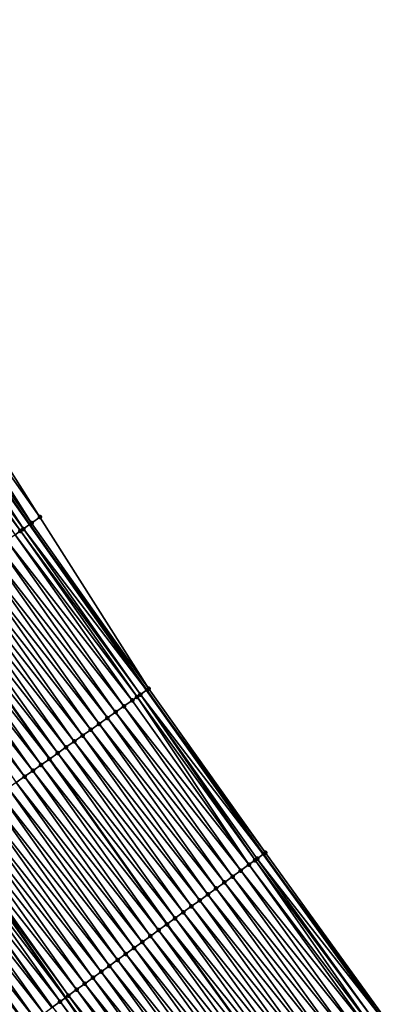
# Model space of a CAD drawing. Header units: feet. Extents: x 2007189 to 2022806, y 818621 to 837694.
# Tile 40 of 256: x 2014214 to 2014250, y 821578 to 821675. Entities that reach past the tile are written whole.
import ezdxf

# ---------------------------------------------------------------- set-up
doc = ezdxf.new("R2010")
doc.units = ezdxf.units.FT
doc.header["$MEASUREMENT"] = 0
for name, color, linetype, lineweight in [('EP_Travel Lane', 172, 'Continuous', 53), ('Road Shots', 141, 'Continuous', 100), ('Road X-Section', 40, 'Continuous', 13), ('STRIPING', 60, 'Continuous', 53)]:
    doc.layers.add(name, color=color, linetype=linetype, lineweight=lineweight)
doc.layers.add('I-77-MM17-21_SB-Surface-Border', color=7, linetype='Continuous')
doc.layers.add('I-77-MM17-21_SB-Surface-TIN', color=7, linetype='Continuous')

msp = doc.modelspace()

# ---------------------------------------------------------------- linework, layer by layer
at = {"layer": 'EP_Travel Lane'}
for points in [[(2014123.830629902, 821756.6626533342, 272.277906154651), (2014135.220312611, 821740.2239717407, 272.0660637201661), (2014146.609928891, 821723.7853860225, 271.8432738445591), (2014157.993956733, 821707.320482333, 271.6404750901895), (2014169.362669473, 821690.866773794, 271.4725727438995), (2014180.704108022, 821674.5200951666, 271.2959432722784), (2014192.196795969, 821658.1530905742, 271.0976801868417), (2014203.689517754, 821641.7860377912, 270.9052360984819), (2014215.197285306, 821625.4898667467, 270.694776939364), (2014226.747708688, 821609.1635650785, 270.4955920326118), (2014238.256176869, 821592.9942813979, 270.3185327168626), (2014249.986550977, 821576.7968722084, 270.1128202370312)], [(2014103.967759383, 821742.8905130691, 273.0482070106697), (2014115.35744115, 821726.4518328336, 272.8362123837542), (2014126.747178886, 821710.0130718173, 272.6334421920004), (2014138.112633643, 821693.5743221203, 272.4467192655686), (2014149.481169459, 821677.1208696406, 272.2454380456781), (2014160.943980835, 821660.6373815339, 272.049249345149), (2014172.491307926, 821644.3088615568, 271.8410626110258), (2014184.038669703, 821627.9802925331, 271.6387938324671), (2014195.609418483, 821611.6234153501, 271.4466981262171), (2014207.159632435, 821595.2969301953, 271.2505455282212), (2014218.745741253, 821578.8553369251, 271.0737255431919), (2014230.172752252, 821562.4380685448, 270.881073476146)]]:
    msp.add_polyline3d(points, dxfattribs=at)
at = {"layer": 'I-77-MM17-21_SB-Surface-Border', "color": 3, "linetype": 'Continuous', "lineweight": -3}
msp.add_polyline3d([(2014124.046872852, 821756.8126837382, 272.2621115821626), (2014136.258144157, 821740.9440834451, 271.9856924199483), (2014147.647750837, 821724.5055116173, 271.7613172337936), (2014159.032623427, 821708.0390629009, 271.5599267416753), (2014171.223688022, 821692.1543340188, 271.3236461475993), (2014181.738150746, 821675.2470944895, 271.2145221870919), (2014193.22969508, 821658.8794657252, 271.0018278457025), (2014205.539357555, 821643.0868873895, 270.7360172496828), (2014216.227007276, 821626.2192938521, 270.6143528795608), (2014226.961320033, 821609.3148592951, 270.4808197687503), (2014238.46634463, 821593.1466707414, 270.3035557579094), (2014250.196719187, 821576.9492609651, 270.0979177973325)], dxfattribs=at)
at = {"layer": 'I-77-MM17-21_SB-Surface-TIN', "color": 128, "linetype": 'Continuous', "lineweight": -3}
for points in [[(2014215.411020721, 821625.641222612, 270.6822475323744), (2014204.721398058, 821642.5116109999, 270.816379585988), (2014203.903410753, 821641.9363742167, 270.8919682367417)], [(2014216.227007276, 821626.2192938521, 270.6143528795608), (2014205.539357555, 821643.0868873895, 270.7360172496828), (2014204.721398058, 821642.5116109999, 270.816379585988)], [(2014215.411020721, 821625.641222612, 270.6822475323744), (2014216.227007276, 821626.2192938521, 270.6143528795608), (2014204.721398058, 821642.5116109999, 270.816379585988)], [(2014214.594924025, 821625.0633070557, 270.730088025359), (2014203.689517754, 821641.7860377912, 270.9052360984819), (2014203.085278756, 821641.3613435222, 270.9427172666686)], [(2014203.903410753, 821641.9363742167, 270.8919682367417), (2014203.689517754, 821641.7860377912, 270.9052360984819), (2014215.197285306, 821625.4898667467, 270.694776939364)], [(2014214.594924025, 821625.0633070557, 270.730088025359), (2014215.197285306, 821625.4898667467, 270.694776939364), (2014203.689517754, 821641.7860377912, 270.9052360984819)], [(2014215.411020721, 821625.641222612, 270.6822475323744), (2014203.903410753, 821641.9363742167, 270.8919682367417), (2014215.197285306, 821625.4898667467, 270.694776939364)], [(2014214.311416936, 821624.8625919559, 270.7424759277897), (2014202.841902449, 821641.1903305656, 270.9540961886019), (2014202.267020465, 821640.7864927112, 270.9717851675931)], [(2014213.778727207, 821624.4855330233, 270.7596983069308), (2014214.311416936, 821624.8625919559, 270.7424759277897), (2014202.267020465, 821640.7864927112, 270.9717851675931)], [(2014214.594924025, 821625.0633070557, 270.730088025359), (2014203.085278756, 821641.3613435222, 270.9427172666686), (2014202.841902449, 821641.1903305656, 270.9540961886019)], [(2014214.311416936, 821624.8625919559, 270.7424759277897), (2014214.594924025, 821625.0633070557, 270.730088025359), (2014202.841902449, 821641.1903305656, 270.9540961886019)], [(2014226.961320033, 821609.3148592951, 270.4808197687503), (2014216.227007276, 821626.2192938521, 270.6143528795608), (2014215.411020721, 821625.641222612, 270.6822475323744)], [(2014226.145270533, 821608.7368770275, 270.5372535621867), (2014214.594924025, 821625.0633070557, 270.730088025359), (2014214.311416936, 821624.8625919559, 270.7424759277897)], [(2014214.594924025, 821625.0633070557, 270.730088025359), (2014226.747708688, 821609.1635650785, 270.4955920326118), (2014215.197285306, 821625.4898667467, 270.694776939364)], [(2014226.145270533, 821608.7368770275, 270.5372535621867), (2014226.747708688, 821609.1635650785, 270.4955920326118), (2014214.594924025, 821625.0633070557, 270.730088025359)], [(2014226.961320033, 821609.3148592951, 270.4808197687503), (2014215.411020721, 821625.641222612, 270.6822475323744), (2014215.197285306, 821625.4898667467, 270.694776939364)], [(2014226.961320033, 821609.3148592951, 270.4808197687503), (2014215.197285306, 821625.4898667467, 270.694776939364), (2014226.747708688, 821609.1635650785, 270.4955920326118)], [(2014225.329082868, 821608.1590900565, 270.5685305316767), (2014213.778727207, 821624.4855330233, 270.7596983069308), (2014212.962516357, 821623.9077788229, 270.7867539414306)], [(2014225.810565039, 821608.4999015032, 270.5530275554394), (2014214.311416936, 821624.8625919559, 270.7424759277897), (2014213.778727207, 821624.4855330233, 270.7596983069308)], [(2014225.329082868, 821608.1590900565, 270.5685305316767), (2014225.810565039, 821608.4999015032, 270.5530275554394), (2014213.778727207, 821624.4855330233, 270.7596983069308)], [(2014225.810565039, 821608.4999015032, 270.5530275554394), (2014226.145270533, 821608.7368770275, 270.5372535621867), (2014214.311416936, 821624.8625919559, 270.7424759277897)], [(2014223.696682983, 821607.0035508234, 270.6266134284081), (2014212.146308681, 821623.3300201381, 270.814387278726), (2014211.330139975, 821622.7522063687, 270.8491162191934)], [(2014224.512865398, 821607.581345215, 270.5943806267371), (2014212.962516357, 821623.9077788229, 270.7867539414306), (2014212.146308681, 821623.3300201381, 270.814387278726)], [(2014223.696682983, 821607.0035508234, 270.6266134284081), (2014224.512865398, 821607.581345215, 270.5943806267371), (2014212.146308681, 821623.3300201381, 270.814387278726)], [(2014224.512865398, 821607.581345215, 270.5943806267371), (2014225.329082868, 821608.1590900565, 270.5685305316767), (2014212.962516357, 821623.9077788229, 270.7867539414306)], [(2014222.064321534, 821605.8479572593, 270.691694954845), (2014210.513963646, 821622.1744033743, 270.8824571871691), (2014209.697787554, 821621.5966000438, 270.91584145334)], [(2014222.880493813, 821606.4257659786, 270.6576165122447), (2014211.330139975, 821622.7522063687, 270.8491162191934), (2014210.513963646, 821622.1744033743, 270.8824571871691)], [(2014222.064321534, 821605.8479572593, 270.691694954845), (2014222.880493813, 821606.4257659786, 270.6576165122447), (2014210.513963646, 821622.1744033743, 270.8824571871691)], [(2014222.880493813, 821606.4257659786, 270.6576165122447), (2014223.696682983, 821607.0035508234, 270.6266134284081), (2014211.330139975, 821622.7522063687, 270.8491162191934)], [(2014221.248144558, 821605.2701551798, 270.7249180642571), (2014209.697787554, 821621.5966000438, 270.91584145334), (2014208.881610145, 821621.0187985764, 270.9489857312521)], [(2014221.248144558, 821605.2701551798, 270.7249180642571), (2014222.064321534, 821605.8479572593, 270.691694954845), (2014209.697787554, 821621.5966000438, 270.91584145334)], [(2014219.61577949, 821604.114566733, 270.7893403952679), (2014208.065413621, 821620.4410241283, 270.9786495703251), (2014207.249232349, 821619.8632281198, 271.0110906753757)], [(2014220.431953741, 821604.6923726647, 270.755621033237), (2014208.881610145, 821621.0187985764, 270.9489857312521), (2014208.065413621, 821620.4410241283, 270.9786495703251)], [(2014219.61577949, 821604.114566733, 270.7893403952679), (2014220.431953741, 821604.6923726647, 270.755621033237), (2014208.065413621, 821620.4410241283, 270.9786495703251)], [(2014220.431953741, 821604.6923726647, 270.755621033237), (2014221.248144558, 821605.2701551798, 270.7249180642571), (2014208.881610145, 821621.0187985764, 270.9489857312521)], [(2014217.983397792, 821602.9590017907, 270.8507349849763), (2014206.433044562, 821619.2854413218, 271.0423453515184), (2014205.616824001, 821618.7077002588, 271.067683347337)], [(2014218.799598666, 821603.536770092, 270.821862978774), (2014207.249232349, 821619.8632281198, 271.0110906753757), (2014206.433044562, 821619.2854413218, 271.0423453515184)], [(2014217.983397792, 821602.9590017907, 270.8507349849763), (2014218.799598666, 821603.536770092, 270.821862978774), (2014206.433044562, 821619.2854413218, 271.0423453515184)], [(2014218.799598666, 821603.536770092, 270.821862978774), (2014219.61577949, 821604.114566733, 270.7893403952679), (2014207.249232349, 821619.8632281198, 271.0110906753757)], [(2014216.350977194, 821601.8034918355, 270.9050465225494), (2014204.800622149, 821618.1299339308, 271.0963265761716), (2014203.984443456, 821617.5521342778, 271.1292371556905)], [(2014204.800622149, 821618.1299339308, 271.0963265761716), (2014217.167168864, 821602.3812725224, 270.8745522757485), (2014205.616824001, 821618.7077002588, 271.067683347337)], [(2014216.350977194, 821601.8034918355, 270.9050465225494), (2014217.167168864, 821602.3812725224, 270.8745522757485), (2014204.800622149, 821618.1299339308, 271.0963265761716)], [(2014217.983397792, 821602.9590017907, 270.8507349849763), (2014205.616824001, 821618.7077002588, 271.067683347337), (2014217.167168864, 821602.3812725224, 270.8745522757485)], [(2014215.53479847, 821601.2256922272, 270.937951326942), (2014203.984443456, 821617.5521342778, 271.1292371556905), (2014203.168251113, 821616.9743539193, 271.1596623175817)], [(2014215.53479847, 821601.2256922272, 270.937951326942), (2014216.350977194, 821601.8034918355, 270.9050465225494), (2014203.984443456, 821617.5521342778, 271.1292371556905)], [(2014214.71861429, 821600.6479003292, 270.9698629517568), (2014203.168251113, 821616.9743539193, 271.1596623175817), (2014202.352066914, 821616.3965620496, 271.1915702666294)], [(2014213.902427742, 821600.0701117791, 271.0013433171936), (2014214.71861429, 821600.6479003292, 270.9698629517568), (2014202.352066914, 821616.3965620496, 271.1915702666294)], [(2014214.71861429, 821600.6479003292, 270.9698629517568), (2014215.53479847, 821601.2256922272, 270.937951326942), (2014203.168251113, 821616.9743539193, 271.1596623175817)], [(2014236.847028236, 821591.9728670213, 270.3913754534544), (2014225.810565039, 821608.4999015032, 270.5530275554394), (2014225.329082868, 821608.1590900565, 270.5685305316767)], [(2014237.444197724, 821592.4056019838, 270.3703508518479), (2014226.145270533, 821608.7368770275, 270.5372535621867), (2014225.810565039, 821608.4999015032, 270.5530275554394)], [(2014236.847028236, 821591.9728670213, 270.3913754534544), (2014237.444197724, 821592.4056019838, 270.3703508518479), (2014225.810565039, 821608.4999015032, 270.5530275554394)], [(2014226.145270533, 821608.7368770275, 270.5372535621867), (2014238.256176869, 821592.9942813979, 270.3185327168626), (2014226.747708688, 821609.1635650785, 270.4955920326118)], [(2014237.656766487, 821592.5596583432, 270.361247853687), (2014238.256176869, 821592.9942813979, 270.3185327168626), (2014226.145270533, 821608.7368770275, 270.5372535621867)], [(2014237.444197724, 821592.4056019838, 270.3703508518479), (2014237.656766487, 821592.5596583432, 270.361247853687), (2014226.145270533, 821608.7368770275, 270.5372535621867)], [(2014238.46634463, 821593.1466707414, 270.3035557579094), (2014226.961320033, 821609.3148592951, 270.4808197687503), (2014226.747708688, 821609.1635650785, 270.4955920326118)], [(2014238.46634463, 821593.1466707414, 270.3035557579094), (2014226.747708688, 821609.1635650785, 270.4955920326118), (2014238.256176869, 821592.9942813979, 270.3185327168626)], [(2014236.037262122, 821591.3861141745, 270.416705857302), (2014224.512865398, 821607.581345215, 270.5943806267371), (2014223.696682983, 821607.0035508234, 270.6266134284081)], [(2014236.847028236, 821591.9728670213, 270.3913754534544), (2014225.329082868, 821608.1590900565, 270.5685305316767), (2014224.512865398, 821607.581345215, 270.5943806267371)], [(2014236.037262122, 821591.3861141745, 270.416705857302), (2014236.847028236, 821591.9728670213, 270.3913754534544), (2014224.512865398, 821607.581345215, 270.5943806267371)], [(2014235.227530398, 821590.7993138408, 270.4479570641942), (2014223.696682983, 821607.0035508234, 270.6266134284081), (2014222.880493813, 821606.4257659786, 270.6576165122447)], [(2014235.227530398, 821590.7993138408, 270.4479570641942), (2014236.037262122, 821591.3861141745, 270.416705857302), (2014223.696682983, 821607.0035508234, 270.6266134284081)], [(2014233.608083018, 821589.6256909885, 270.5132256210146), (2014222.064321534, 821605.8479572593, 270.691694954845), (2014221.248144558, 821605.2701551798, 270.7249180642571)], [(2014234.417808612, 821590.2124997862, 270.4809190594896), (2014222.880493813, 821606.4257659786, 270.6576165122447), (2014222.064321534, 821605.8479572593, 270.691694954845)], [(2014233.608083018, 821589.6256909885, 270.5132256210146), (2014234.417808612, 821590.2124997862, 270.4809190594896), (2014222.064321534, 821605.8479572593, 270.691694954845)], [(2014234.417808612, 821590.2124997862, 270.4809190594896), (2014235.227530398, 821590.7993138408, 270.4479570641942), (2014222.880493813, 821606.4257659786, 270.6576165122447)], [(2014231.98862045, 821588.4520891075, 270.5758793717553), (2014220.431953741, 821604.6923726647, 270.755621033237), (2014219.61577949, 821604.114566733, 270.7893403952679)], [(2014232.798346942, 821589.0388966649, 270.5437274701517), (2014221.248144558, 821605.2701551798, 270.7249180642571), (2014220.431953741, 821604.6923726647, 270.755621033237)], [(2014231.98862045, 821588.4520891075, 270.5758793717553), (2014232.798346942, 821589.0388966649, 270.5437274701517), (2014220.431953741, 821604.6923726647, 270.755621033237)], [(2014232.798346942, 821589.0388966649, 270.5437274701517), (2014233.608083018, 821589.6256909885, 270.5132256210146), (2014221.248144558, 821605.2701551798, 270.7249180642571)], [(2014231.178892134, 821587.8652840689, 270.6077172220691), (2014219.61577949, 821604.114566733, 270.7893403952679), (2014218.799598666, 821603.536770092, 270.821862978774)], [(2014231.178892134, 821587.8652840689, 270.6077172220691), (2014231.98862045, 821588.4520891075, 270.5758793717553), (2014219.61577949, 821604.114566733, 270.7893403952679)], [(2014229.559423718, 821586.6916902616, 270.6693643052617), (2014217.983397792, 821602.9590017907, 270.8507349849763), (2014217.167168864, 821602.3812725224, 270.8745522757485)], [(2014230.369172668, 821587.2784668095, 270.6410787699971), (2014218.799598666, 821603.536770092, 270.821862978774), (2014217.983397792, 821602.9590017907, 270.8507349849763)], [(2014229.559423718, 821586.6916902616, 270.6693643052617), (2014230.369172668, 821587.2784668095, 270.6410787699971), (2014217.983397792, 821602.9590017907, 270.8507349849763)], [(2014230.369172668, 821587.2784668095, 270.6410787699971), (2014231.178892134, 821587.8652840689, 270.6077172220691), (2014218.799598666, 821603.536770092, 270.821862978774)], [(2014227.939908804, 821585.5181606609, 270.7230059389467), (2014216.350977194, 821601.8034918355, 270.9050465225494), (2014215.53479847, 821601.2256922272, 270.937951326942)], [(2014216.350977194, 821601.8034918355, 270.9050465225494), (2014228.7496528, 821586.104943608, 270.6939036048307), (2014217.167168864, 821602.3812725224, 270.8745522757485)], [(2014227.939908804, 821585.5181606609, 270.7230059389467), (2014228.7496528, 821586.104943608, 270.6939036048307), (2014216.350977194, 821601.8034918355, 270.9050465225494)], [(2014229.559423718, 821586.6916902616, 270.6693643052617), (2014217.167168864, 821602.3812725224, 270.8745522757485), (2014228.7496528, 821586.104943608, 270.6939036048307)], [(2014227.130185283, 821584.9313490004, 270.7556694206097), (2014215.53479847, 821601.2256922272, 270.937951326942), (2014214.71861429, 821600.6479003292, 270.9698629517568)], [(2014227.130185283, 821584.9313490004, 270.7556694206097), (2014227.939908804, 821585.5181606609, 270.7230059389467), (2014215.53479847, 821601.2256922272, 270.937951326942)], [(2014225.510728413, 821583.7577392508, 270.8193042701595), (2014213.902427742, 821600.0701117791, 271.0013433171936), (2014213.086238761, 821599.4923266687, 271.0323805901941)], [(2014226.320455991, 821584.3445453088, 270.7873393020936), (2014214.71861429, 821600.6479003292, 270.9698629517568), (2014213.902427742, 821600.0701117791, 271.0013433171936)], [(2014225.510728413, 821583.7577392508, 270.8193042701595), (2014226.320455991, 821584.3445453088, 270.7873393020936), (2014213.902427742, 821600.0701117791, 271.0013433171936)], [(2014226.320455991, 821584.3445453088, 270.7873393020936), (2014227.130185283, 821584.9313490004, 270.7556694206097), (2014214.71861429, 821600.6479003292, 270.9698629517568)], [(2014223.891263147, 821582.5841410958, 270.8814934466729), (2014212.270044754, 821598.9145486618, 271.0625028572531), (2014211.453838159, 821598.3367884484, 271.0903330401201)], [(2014224.701001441, 821583.1709323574, 270.8513733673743), (2014213.086238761, 821599.4923266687, 271.0323805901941), (2014212.270044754, 821598.9145486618, 271.0625028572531)], [(2014223.891263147, 821582.5841410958, 270.8814934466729), (2014224.701001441, 821583.1709323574, 270.8513733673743), (2014212.270044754, 821598.9145486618, 271.0625028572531)], [(2014224.701001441, 821583.1709323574, 270.8513733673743), (2014225.510728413, 821583.7577392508, 270.8193042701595), (2014213.086238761, 821599.4923266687, 271.0323805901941)], [(2014222.271749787, 821581.4106093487, 270.9354026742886), (2014210.637624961, 821597.759037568, 271.1169610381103), (2014209.82142698, 821597.1812651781, 271.1463597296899)], [(2014223.081509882, 821581.997370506, 270.9090360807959), (2014211.453838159, 821598.3367884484, 271.0903330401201), (2014210.637624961, 821597.759037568, 271.1169610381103)], [(2014222.271749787, 821581.4106093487, 270.9354026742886), (2014223.081509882, 821581.997370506, 270.9090360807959), (2014210.637624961, 821597.759037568, 271.1169610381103)], [(2014223.081509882, 821581.997370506, 270.9090360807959), (2014223.891263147, 821582.5841410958, 270.8814934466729), (2014211.453838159, 821598.3367884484, 271.0903330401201)], [(2014221.461993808, 821580.8238425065, 270.9624780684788), (2014209.82142698, 821597.1812651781, 271.1463597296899), (2014209.005238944, 821596.6034787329, 271.1775689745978)], [(2014221.461993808, 821580.8238425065, 270.9624780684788), (2014222.271749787, 821581.4106093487, 270.9354026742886), (2014209.82142698, 821597.1812651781, 271.1463597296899)], [(2014219.842519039, 821579.6502574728, 271.0230312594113), (2014208.189035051, 821596.0257146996, 271.2058912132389), (2014207.372866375, 821595.447900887, 271.240625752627)], [(2014220.652245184, 821580.2370655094, 270.9908196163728), (2014209.005238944, 821596.6034787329, 271.1775689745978), (2014208.189035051, 821596.0257146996, 271.2058912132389)], [(2014219.842519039, 821579.6502574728, 271.0230312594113), (2014220.652245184, 821580.2370655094, 270.9908196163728), (2014208.189035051, 821596.0257146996, 271.2058912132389)], [(2014220.652245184, 821580.2370655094, 270.9908196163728), (2014221.461993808, 821580.8238425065, 270.9624780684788), (2014209.005238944, 821596.6034787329, 271.1775689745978)], [(2014218.223129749, 821578.4765544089, 271.0983008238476), (2014206.556715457, 821594.8700619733, 271.2785936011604), (2014205.740532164, 821594.2922688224, 271.3106666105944)], [(2014206.556715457, 821594.8700619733, 271.2785936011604), (2014218.745741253, 821578.8553369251, 271.0737255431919), (2014207.159632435, 821595.2969301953, 271.2505455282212)], [(2014218.223129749, 821578.4765544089, 271.0983008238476), (2014218.745741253, 821578.8553369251, 271.0737255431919), (2014206.556715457, 821594.8700619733, 271.2785936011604)], [(2014219.032821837, 821579.0634094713, 271.0602258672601), (2014207.372866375, 821595.447900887, 271.240625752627), (2014207.159632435, 821595.2969301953, 271.2505455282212)], [(2014219.032821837, 821579.0634094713, 271.0602258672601), (2014207.159632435, 821595.2969301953, 271.2505455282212), (2014218.745741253, 821578.8553369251, 271.0737255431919)], [(2014219.032821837, 821579.0634094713, 271.0602258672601), (2014219.842519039, 821579.6502574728, 271.0230312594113), (2014207.372866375, 821595.447900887, 271.240625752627)], [(2014217.413378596, 821577.8897809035, 271.126207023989), (2014205.740532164, 821594.2922688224, 271.3106666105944), (2014204.924323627, 821593.714511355, 271.3381430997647)], [(2014217.413378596, 821577.8897809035, 271.126207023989), (2014217.477890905, 821577.9365239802, 271.1243729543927), (2014205.740532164, 821594.2922688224, 271.3106666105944)], [(2014217.477890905, 821577.9365239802, 271.1243729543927), (2014218.223129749, 821578.4765544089, 271.0983008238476), (2014205.740532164, 821594.2922688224, 271.3106666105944)], [(2014215.793837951, 821576.7162868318, 271.1754187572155), (2014204.108122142, 821593.1367439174, 271.3669038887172), (2014203.291918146, 821592.5589800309, 271.3952072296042)], [(2014216.603595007, 821577.3030521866, 271.1485288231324), (2014204.924323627, 821593.714511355, 271.3381430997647), (2014204.108122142, 821593.1367439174, 271.3669038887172)], [(2014215.793837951, 821576.7162868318, 271.1754187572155), (2014216.603595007, 821577.3030521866, 271.1485288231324), (2014204.108122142, 821593.1367439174, 271.3669038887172)], [(2014216.603595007, 821577.3030521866, 271.1485288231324), (2014217.413378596, 821577.8897809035, 271.126207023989), (2014204.924323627, 821593.714511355, 271.3381430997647)], [(2014237.656766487, 821592.5596583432, 270.361247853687), (2014249.986550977, 821576.7968722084, 270.1128202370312), (2014238.256176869, 821592.9942813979, 270.3185327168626)], [(2014250.196719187, 821576.9492609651, 270.0979177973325), (2014238.46634463, 821593.1466707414, 270.3035557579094), (2014238.256176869, 821592.9942813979, 270.3185327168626)], [(2014250.196719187, 821576.9492609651, 270.0979177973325), (2014238.256176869, 821592.9942813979, 270.3185327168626), (2014249.986550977, 821576.7968722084, 270.1128202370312)], [(2014214.984104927, 821576.1294882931, 271.2064461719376), (2014203.291918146, 821592.5589800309, 271.3952072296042), (2014202.475709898, 821591.9812221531, 271.4227365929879)], [(2014214.174366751, 821575.5426968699, 271.2365864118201), (2014214.984104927, 821576.1294882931, 271.2064461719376), (2014202.475709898, 821591.9812221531, 271.4227365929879)], [(2014214.984104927, 821576.1294882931, 271.2064461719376), (2014215.793837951, 821576.7162868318, 271.1754187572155), (2014203.291918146, 821592.5589800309, 271.3952072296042)], [(2014248.577428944, 821575.7754211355, 270.1902397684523), (2014236.847028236, 821591.9728670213, 270.3913754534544), (2014236.037262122, 821591.3861141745, 270.416705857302)], [(2014248.895804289, 821576.0061253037, 270.179394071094), (2014237.444197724, 821592.4056019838, 270.3703508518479), (2014236.847028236, 821591.9728670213, 270.3913754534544)], [(2014248.577428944, 821575.7754211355, 270.1902397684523), (2014248.895804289, 821576.0061253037, 270.179394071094), (2014236.847028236, 821591.9728670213, 270.3913754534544)], [(2014249.387139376, 821576.3622508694, 270.1553228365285), (2014237.656766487, 821592.5596583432, 270.361247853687), (2014237.444197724, 821592.4056019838, 270.3703508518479)], [(2014248.895804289, 821576.0061253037, 270.179394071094), (2014249.387139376, 821576.3622508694, 270.1553228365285), (2014237.444197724, 821592.4056019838, 270.3703508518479)], [(2014249.387139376, 821576.3622508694, 270.1553228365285), (2014249.986550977, 821576.7968722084, 270.1128202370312), (2014237.656766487, 821592.5596583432, 270.361247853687)], [(2014247.767672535, 821575.1886548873, 270.2172410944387), (2014236.037262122, 821591.3861141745, 270.416705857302), (2014235.227530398, 821590.7993138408, 270.4479570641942)], [(2014247.767672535, 821575.1886548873, 270.2172410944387), (2014248.577428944, 821575.7754211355, 270.1902397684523), (2014236.037262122, 821591.3861141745, 270.416705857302)], [(2014246.148213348, 821574.0150483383, 270.2804768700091), (2014234.417808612, 821590.2124997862, 270.4809190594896), (2014233.608083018, 821589.6256909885, 270.5132256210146)], [(2014246.957941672, 821574.601853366, 270.2486403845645), (2014235.227530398, 821590.7993138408, 270.4479570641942), (2014234.417808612, 821590.2124997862, 270.4809190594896)], [(2014246.148213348, 821574.0150483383, 270.2804768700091), (2014246.957941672, 821574.601853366, 270.2486403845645), (2014234.417808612, 821590.2124997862, 270.4809190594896)], [(2014246.957941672, 821574.601853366, 270.2486403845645), (2014247.767672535, 821575.1886548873, 270.2172410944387), (2014235.227530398, 821590.7993138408, 270.4479570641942)], [(2014244.52876776, 821572.8414230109, 270.3460540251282), (2014232.798346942, 821589.0388966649, 270.5437274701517), (2014231.98862045, 821588.4520891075, 270.5758793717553)], [(2014245.338490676, 821573.4282355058, 270.3132864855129), (2014233.608083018, 821589.6256909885, 270.5132256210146), (2014232.798346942, 821589.0388966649, 270.5437274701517)], [(2014244.52876776, 821572.8414230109, 270.3460540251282), (2014245.338490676, 821573.4282355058, 270.3132864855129), (2014232.798346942, 821589.0388966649, 270.5437274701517)], [(2014245.338490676, 821573.4282355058, 270.3132864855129), (2014246.148213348, 821574.0150483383, 270.2804768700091), (2014233.608083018, 821589.6256909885, 270.5132256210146)], [(2014243.719040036, 821572.254617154, 270.3779938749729), (2014231.98862045, 821588.4520891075, 270.5758793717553), (2014231.178892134, 821587.8652840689, 270.6077172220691)], [(2014243.719040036, 821572.254617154, 270.3779938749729), (2014244.52876776, 821572.8414230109, 270.3460540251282), (2014231.98862045, 821588.4520891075, 270.5758793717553)], [(2014242.099575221, 821571.0810183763, 270.4402607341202), (2014230.369172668, 821587.2784668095, 270.6410787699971), (2014229.559423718, 821586.6916902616, 270.6693643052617)], [(2014242.909309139, 821571.6678156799, 270.4093872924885), (2014231.178892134, 821587.8652840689, 270.6077172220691), (2014230.369172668, 821587.2784668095, 270.6410787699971)], [(2014242.099575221, 821571.0810183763, 270.4402607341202), (2014242.909309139, 821571.6678156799, 270.4093872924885), (2014230.369172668, 821587.2784668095, 270.6410787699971)], [(2014242.909309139, 821571.6678156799, 270.4093872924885), (2014243.719040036, 821572.254617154, 270.3779938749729), (2014231.178892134, 821587.8652840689, 270.6077172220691)], [(2014227.939908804, 821585.5181606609, 270.7230059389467), (2014240.480057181, 821569.9074926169, 270.4934030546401), (2014228.7496528, 821586.104943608, 270.6939036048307)], [(2014241.289822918, 821570.4942464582, 270.4679689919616), (2014229.559423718, 821586.6916902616, 270.6693643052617), (2014228.7496528, 821586.104943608, 270.6939036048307)], [(2014241.289822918, 821570.4942464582, 270.4679689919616), (2014228.7496528, 821586.104943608, 270.6939036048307), (2014240.480057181, 821569.9074926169, 270.4934030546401)], [(2014241.289822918, 821570.4942464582, 270.4679689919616), (2014242.099575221, 821571.0810183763, 270.4402607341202), (2014229.559423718, 821586.6916902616, 270.6693643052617)], [(2014239.670314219, 821569.320708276, 270.5226805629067), (2014227.939908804, 821585.5181606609, 270.7230059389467), (2014227.130185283, 821584.9313490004, 270.7556694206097)], [(2014239.670314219, 821569.320708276, 270.5226805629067), (2014240.480057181, 821569.9074926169, 270.4934030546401), (2014227.939908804, 821585.5181606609, 270.7230059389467)], [(2014238.050846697, 821568.1471132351, 270.5844814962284), (2014226.320455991, 821584.3445453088, 270.7873393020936), (2014225.510728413, 821583.7577392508, 270.8193042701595)], [(2014238.860579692, 821568.7339118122, 270.5534492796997), (2014227.130185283, 821584.9313490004, 270.7556694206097), (2014226.320455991, 821584.3445453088, 270.7873393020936)], [(2014238.050846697, 821568.1471132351, 270.5844814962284), (2014238.860579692, 821568.7339118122, 270.5534492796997), (2014226.320455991, 821584.3445453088, 270.7873393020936)], [(2014238.860579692, 821568.7339118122, 270.5534492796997), (2014239.670314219, 821569.320708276, 270.5226805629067), (2014227.130185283, 821584.9313490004, 270.7556694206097)], [(2014237.24111686, 821567.5603102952, 270.6160576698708), (2014225.510728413, 821583.7577392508, 270.8193042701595), (2014224.701001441, 821583.1709323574, 270.8513733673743)], [(2014237.24111686, 821567.5603102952, 270.6160576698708), (2014238.050846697, 821568.1471132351, 270.5844814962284), (2014225.510728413, 821583.7577392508, 270.8193042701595)], [(2014235.621643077, 821566.3867239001, 270.6767805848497), (2014223.891263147, 821582.5841410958, 270.8814934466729), (2014223.081509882, 821581.997370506, 270.9090360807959)], [(2014236.431384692, 821566.9735105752, 270.6472323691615), (2014224.701001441, 821583.1709323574, 270.8513733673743), (2014223.891263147, 821582.5841410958, 270.8814934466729)], [(2014235.621643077, 821566.3867239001, 270.6767805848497), (2014236.431384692, 821566.9735105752, 270.6472323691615), (2014223.891263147, 821582.5841410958, 270.8814934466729)], [(2014236.431384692, 821566.9735105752, 270.6472323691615), (2014237.24111686, 821567.5603102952, 270.6160576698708), (2014224.701001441, 821583.1709323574, 270.8513733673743)], [(2014234.002147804, 821565.2131671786, 270.7338037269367), (2014222.271749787, 821581.4106093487, 270.9354026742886), (2014221.461993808, 821580.8238425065, 270.9624780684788)], [(2014234.811895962, 821565.7999448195, 270.7053818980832), (2014223.081509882, 821581.997370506, 270.9090360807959), (2014222.271749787, 821581.4106093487, 270.9354026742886)], [(2014234.002147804, 821565.2131671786, 270.7338037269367), (2014234.811895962, 821565.7999448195, 270.7053818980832), (2014222.271749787, 821581.4106093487, 270.9354026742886)], [(2014234.811895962, 821565.7999448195, 270.7053818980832), (2014235.621643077, 821566.3867239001, 270.6767805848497), (2014223.081509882, 821581.997370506, 270.9090360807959)], [(2014233.192401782, 821564.626386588, 270.7625932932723), (2014221.461993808, 821580.8238425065, 270.9624780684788), (2014220.652245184, 821580.2370655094, 270.9908196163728)], [(2014233.192401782, 821564.626386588, 270.7625932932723), (2014234.002147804, 821565.2131671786, 270.7338037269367), (2014221.461993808, 821580.8238425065, 270.9624780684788)], [(2014231.572899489, 821563.4528395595, 270.8184078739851), (2014219.842519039, 821579.6502574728, 271.0230312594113), (2014219.032821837, 821579.0634094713, 271.0602258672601)], [(2014232.382654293, 821564.0396080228, 270.7911303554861), (2014220.652245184, 821580.2370655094, 270.9908196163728), (2014219.842519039, 821579.6502574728, 271.0230312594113)], [(2014231.572899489, 821563.4528395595, 270.8184078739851), (2014232.382654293, 821564.0396080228, 270.7911303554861), (2014219.842519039, 821579.6502574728, 271.0230312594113)], [(2014232.382654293, 821564.0396080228, 270.7911303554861), (2014233.192401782, 821564.626386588, 270.7625932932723), (2014220.652245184, 821580.2370655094, 270.9908196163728)], [(2014229.953501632, 821562.2791483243, 270.8922026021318), (2014218.223129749, 821578.4765544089, 271.0983008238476), (2014217.477890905, 821577.9365239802, 271.1243729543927)], [(2014218.223129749, 821578.4765544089, 271.0983008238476), (2014230.172752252, 821562.4380685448, 270.881073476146), (2014218.745741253, 821578.8553369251, 271.0737255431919)], [(2014229.953501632, 821562.2791483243, 270.8922026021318), (2014230.172752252, 821562.4380685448, 270.881073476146), (2014218.223129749, 821578.4765544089, 271.0983008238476)], [(2014230.763176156, 821562.86602764, 270.8511036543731), (2014219.032821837, 821579.0634094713, 271.0602258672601), (2014218.745741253, 821578.8553369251, 271.0737255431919)], [(2014230.763176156, 821562.86602764, 270.8511036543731), (2014218.745741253, 821578.8553369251, 271.0737255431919), (2014230.172752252, 821562.4380685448, 270.881073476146)], [(2014230.763176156, 821562.86602764, 270.8511036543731), (2014231.572899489, 821563.4528395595, 270.8184078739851), (2014219.032821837, 821579.0634094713, 271.0602258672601)]]:
    msp.add_3dface(points, dxfattribs=at)
at = {"layer": 'Road Shots', "lineweight": 100}
for p in [(2014216.227007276, 821626.2192938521, 270.6143528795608), (2014214.594924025, 821625.0633070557, 270.730088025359), (2014215.411020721, 821625.641222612, 270.6822475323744), (2014214.311416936, 821624.8625919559, 270.7424759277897), (2014225.810565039, 821608.4999015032, 270.5530275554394), (2014226.145270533, 821608.7368770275, 270.5372535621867), (2014226.961320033, 821609.3148592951, 270.4808197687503), (2014224.512865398, 821607.581345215, 270.5943806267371), (2014225.329082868, 821608.1590900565, 270.5685305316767), (2014223.696682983, 821607.0035508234, 270.6266134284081), (2014222.064321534, 821605.8479572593, 270.691694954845), (2014222.880493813, 821606.4257659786, 270.6576165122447), (2014220.431953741, 821604.6923726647, 270.755621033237), (2014221.248144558, 821605.2701551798, 270.7249180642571), (2014219.61577949, 821604.114566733, 270.7893403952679), (2014217.983397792, 821602.9590017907, 270.8507349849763), (2014218.799598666, 821603.536770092, 270.821862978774), (2014216.350977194, 821601.8034918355, 270.9050465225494), (2014217.167169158, 821602.3812727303, 270.8745522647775), (2014215.53479847, 821601.2256922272, 270.937951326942), (2014214.71861429, 821600.6479003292, 270.9698629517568), (2014238.46634463, 821593.1466707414, 270.3035557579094), (2014236.847028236, 821591.9728670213, 270.3913754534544), (2014237.444197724, 821592.4056019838, 270.3703508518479), (2014237.656766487, 821592.5596583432, 270.361247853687), (2014236.037262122, 821591.3861141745, 270.416705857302), (2014234.417808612, 821590.2124997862, 270.4809190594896), (2014235.227530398, 821590.7993138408, 270.4479570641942), (2014232.798346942, 821589.0388966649, 270.5437274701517), (2014233.608083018, 821589.6256909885, 270.5132256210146), (2014231.98862045, 821588.4520891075, 270.5758793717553), (2014230.369172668, 821587.2784668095, 270.6410787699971), (2014231.178892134, 821587.8652840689, 270.6077172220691), (2014228.749653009, 821586.1049437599, 270.6939035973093), (2014229.559423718, 821586.6916902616, 270.6693643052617), (2014227.939908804, 821585.5181606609, 270.7230059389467), (2014226.320455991, 821584.3445453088, 270.7873393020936), (2014227.130185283, 821584.9313490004, 270.7556694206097), (2014225.510728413, 821583.7577392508, 270.8193042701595), (2014223.891263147, 821582.5841410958, 270.8814934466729), (2014224.701001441, 821583.1709323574, 270.8513733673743), (2014222.271749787, 821581.4106093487, 270.9354026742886), (2014223.081509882, 821581.997370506, 270.9090360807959), (2014221.461993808, 821580.8238425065, 270.9624780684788), (2014219.842519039, 821579.6502574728, 271.0230312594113), (2014220.652245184, 821580.2370655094, 270.9908196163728), (2014218.223129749, 821578.4765544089, 271.0983008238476), (2014219.032821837, 821579.0634094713, 271.0602258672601)]:
    msp.add_point(p, dxfattribs=at)
at = {"layer": 'Road X-Section', "extrusion": (-0.5775180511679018, 0.8163225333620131, 0.009509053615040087), "elevation": -492531.6599550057, "flags": 128}
msp.add_lwpolyline([(-2118849.86371792, 4954.348310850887), (-2118848.863717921, 4954.416208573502), (-2118847.863717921, 4954.464051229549), (-2118847.516352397, 4954.476439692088), (-2118846.86371792, 4954.493662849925), (-2118845.863717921, 4954.520719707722), (-2118844.863717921, 4954.548354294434), (-2118843.863717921, 4954.58308480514), (-2118842.863717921, 4954.616427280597), (-2118841.863717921, 4954.649813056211), (-2118840.86371792, 4954.68295883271), (-2118839.863717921, 4954.712624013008), (-2118838.863717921, 4954.745066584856), (-2118837.863717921, 4954.77632267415), (-2118836.863717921, 4954.801661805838), (-2118835.863717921, 4954.830306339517), (-2118834.863717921, 4954.863218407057), (-2118833.863717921, 4954.893644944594), (-2118832.863717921, 4954.925554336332), (-2118831.863717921, 4954.958309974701), (-2118830.863717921, 4954.989922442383), (-2118829.863717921, 4955.019297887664), (-2118828.86371792, 4955.045057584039), (-2118827.863717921, 4955.073912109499), (-2118826.863717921, 4955.103603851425), (-2118825.86371792, 4955.134121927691), (-2118824.863717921, 4955.169215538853), (-2118823.86371792, 4955.213171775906), (-2118822.863717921, 4955.244608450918), (-2118822.569304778, 4955.252123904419), (-2118821.863717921, 4955.269208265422), (-2118820.86371792, 4955.294272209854), (-2118819.863717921, 4955.321484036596), (-2118818.863717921, 4955.351560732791), (-2118817.863717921, 4955.37914911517), (-2118816.863717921, 4955.408149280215), (-2118815.934638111, 4955.437443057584)], dxfattribs=at)
at = {"layer": 'Road X-Section', "extrusion": (-0.5775180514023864, 0.8163225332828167, 0.009509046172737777), "elevation": -492551.6604943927, "flags": 128}
msp.add_lwpolyline([(-2118848.863601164, 4954.401300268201), (-2118847.863601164, 4954.457736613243), (-2118847.453497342, 4954.473511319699), (-2118846.863601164, 4954.489014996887), (-2118845.863601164, 4954.514866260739), (-2118844.863601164, 4954.547100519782), (-2118843.863601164, 4954.578105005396), (-2118842.863601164, 4954.612184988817), (-2118841.863601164, 4954.645409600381), (-2118840.863601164, 4954.676113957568), (-2118839.863601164, 4954.709834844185), (-2118838.863601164, 4954.742358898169), (-2118837.863601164, 4954.771232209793), (-2118836.863601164, 4954.795050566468), (-2118835.863601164, 4954.825546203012), (-2118834.863601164, 4954.858452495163), (-2118833.863601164, 4954.890365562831), (-2118832.863601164, 4954.921847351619), (-2118831.863601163, 4954.952886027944), (-2118830.863601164, 4954.98300965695), (-2118829.863601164, 4955.010841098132), (-2118828.863601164, 4955.037470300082), (-2118827.863601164, 4955.066870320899), (-2118826.863601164, 4955.098080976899), (-2118825.863601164, 4955.126404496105), (-2118824.863601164, 4955.161140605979), (-2118823.863601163, 4955.199110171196), (-2118822.863601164, 4955.231184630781), (-2118821.863601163, 4955.258662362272), (-2118820.863601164, 4955.287424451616), (-2118819.863601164, 4955.315729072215), (-2118818.863601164, 4955.343259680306), (-2118817.863601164, 4955.373229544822), (-2118816.863601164, 4955.403151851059), (-2118816.258259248, 4955.420396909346)], dxfattribs=at)
at = {"layer": 'Road X-Section', "extrusion": (-0.5865209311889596, 0.8098735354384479, 0.009902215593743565), "elevation": -516003.797926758, "flags": 128}
msp.add_lwpolyline([(-2113263.614780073, 5380.14818867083), (-2113262.614780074, 5380.205883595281), (-2113262.352256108, 5380.214987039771), (-2113261.614780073, 5380.236012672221), (-2113260.614780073, 5380.261344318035), (-2113259.614780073, 5380.292597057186), (-2113258.614780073, 5380.325560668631), (-2113257.614780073, 5380.35786881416), (-2113256.614780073, 5380.388372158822), (-2113255.614780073, 5380.420525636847), (-2113254.614780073, 5380.452365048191), (-2113253.614780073, 5380.485728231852), (-2113252.614780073, 5380.514015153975), (-2113251.614780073, 5380.538555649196), (-2113250.614780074, 5380.56765941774), (-2113249.614780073, 5380.600324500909), (-2113248.614780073, 5380.631995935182), (-2113247.614780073, 5380.663962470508), (-2113246.614780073, 5380.696033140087), (-2113245.614780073, 5380.726154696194), (-2113244.614780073, 5380.753698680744), (-2113243.614780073, 5380.780066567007), (-2113242.614780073, 5380.807143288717), (-2113241.614780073, 5380.835486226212), (-2113240.614780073, 5380.86769944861), (-2113239.614780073, 5380.904895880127), (-2113238.614780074, 5380.942972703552), (-2113237.694446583, 5380.969046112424), (-2113237.614780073, 5380.97088027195), (-2113236.614780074, 5380.993203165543), (-2113235.614780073, 5381.020094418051), (-2113234.614780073, 5381.051123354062), (-2113233.614780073, 5381.08126507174), (-2113232.614780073, 5381.110521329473), (-2113231.614780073, 5381.140203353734), (-2113231.172351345, 5381.153597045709)], dxfattribs=at)
at = {"layer": 'STRIPING'}
msp.add_polyline3d([(2014114.185602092, 821749.9748941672, 272.673008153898), (2014125.575207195, 821733.5363245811, 272.448369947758), (2014136.964926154, 821717.0975906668, 272.2425077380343), (2014148.339894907, 821700.6454448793, 272.042169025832), (2014159.708524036, 821684.191857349, 271.858492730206), (2014171.101228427, 821667.7734131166, 271.6672097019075), (2014182.592844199, 821651.4056825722, 271.466786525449), (2014194.084445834, 821635.0379721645, 271.2639378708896), (2014205.616824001, 821618.7077002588, 271.067683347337), (2014217.167168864, 821602.3812725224, 270.8745522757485), (2014228.7496528, 821586.104943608, 270.6939036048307), (2014240.480057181, 821569.9074926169, 270.4934030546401)], dxfattribs=at)

doc.saveas('drawing.dxf')
